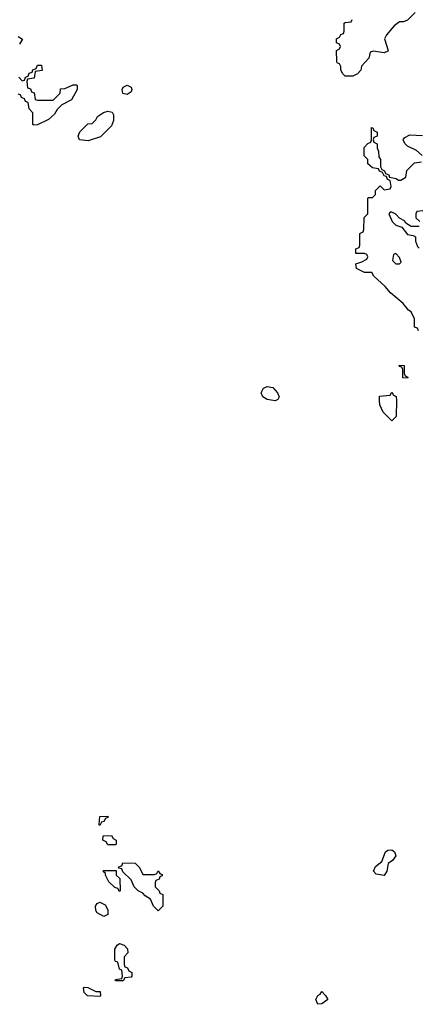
# Model space of a CAD drawing. Header units: inches. Extents: x 2722057 to 2913084, y 892730 to 1030005.
# Tile 200 of 231: x 2853058 to 2855106, y 946546 to 951608. Entities that reach past the tile are written whole.
import ezdxf

# ---------------------------------------------------------------- set-up
doc = ezdxf.new("R2010")
doc.units = ezdxf.units.IN
doc.header["$MEASUREMENT"] = 0
doc.layers.add('C8954', color=7, linetype='Continuous')
doc.layers.add('C8955', color=7, linetype='Continuous')

msp = doc.modelspace()

# ---------------------------------------------------------------- linework, layer by layer
at = {"layer": 'C8954', "color": 2, "elevation": 6}
for points in [[(2855050, 949766), (2855027.3, 949767.3), (2855026, 949810), (2855022, 949822), (2855010, 949826), (2855007.3, 949832.7), (2855034, 949830), (2855034, 949790), (2855038, 949778), (2855052, 949770)], [(2854370, 949648), (2854330, 949655.3), (2854308, 949670), (2854298, 949690), (2854310, 949714), (2854330, 949722), (2854358, 949718), (2854382, 949690), (2854392, 949670), (2854383.6, 949656.4)], [(2854970, 949546), (2854926, 949590), (2854908.4, 949628.4), (2854906, 949650), (2854907.3, 949672.7), (2854962, 949678), (2854970, 949694), (2854978, 949678), (2854991.6, 949671.6), (2854994, 949650), (2854992, 949568)], [(2853470, 947466), (2853466, 947470), (2853468.9, 947511.1), (2853510, 947514), (2853510, 947506), (2853498, 947502), (2853490, 947486), (2853478, 947482)], [(2853510, 947366), (2853502, 947382), (2853486, 947390), (2853487.3, 947412.7), (2853530, 947414), (2853538, 947398), (2853554, 947390), (2853554, 947370), (2853550, 947366)], [(2854930, 947208.7), (2854890, 947215.3), (2854875.3, 947230), (2854886.3, 947253.7), (2854919, 947281), (2854938, 947330), (2854950, 947338), (2854970, 947341), (2854984.7, 947330), (2854990.8, 947309.2), (2854974.4, 947285.6), (2854952, 947270), (2854944.7, 947230)], [(2853690, 947214), (2853750, 947214), (2853762, 947218), (2853770, 947232), (2853778, 947218), (2853790, 947214), (2853790, 947206), (2853778, 947202), (2853774, 947190), (2853758, 947182), (2853754, 947170), (2853754, 947150), (2853774, 947130), (2853778, 947118), (2853794, 947110), (2853794, 947050), (2853770, 947026), (2853746, 947050), (2853730, 947086), (2853703.1, 947103.1), (2853690, 947118), (2853666, 947130), (2853646, 947150), (2853630, 947186), (2853587.3, 947227.3), (2853582, 947242), (2853566, 947246), (2853567.3, 947252.7), (2853582, 947258), (2853587.3, 947272.7), (2853651.6, 947271.6), (2853674, 947250)], [(2853570, 947126), (2853562, 947142), (2853547.3, 947147.3), (2853516.4, 947176.4), (2853498, 947210), (2853498, 947218), (2853486, 947230), (2853490, 947234), (2853554, 947234), (2853554, 947210), (2853572, 947192), (2853574, 947130)], [(2853490, 946998), (2853456.4, 947016.4), (2853448.9, 947028.9), (2853448, 947050), (2853456.4, 947063.6), (2853470, 947072), (2853496.9, 947056.9), (2853511.6, 947031.6), (2853510, 947008)], [(2853550, 946666), (2853548, 946670), (2853550, 946674), (2853582, 946678), (2853586, 946690), (2853582, 946722), (2853570, 946726), (2853562, 946762), (2853550, 946766), (2853547.3, 946772.7), (2853546, 946830), (2853558, 946850), (2853570, 946858), (2853594, 946850), (2853611.6, 946831.6), (2853614, 946810), (2853594, 946790), (2853594, 946750), (2853598, 946738), (2853612.7, 946732.7), (2853618, 946718), (2853634, 946710), (2853634, 946690), (2853630, 946686), (2853598, 946682), (2853590, 946666)], [(2853470, 946586), (2853406, 946590), (2853390, 946606), (2853386, 946630), (2853390, 946634), (2853407.3, 946632.7), (2853450, 946612), (2853471.6, 946611.6), (2853474, 946590)], [(2854590, 946546), (2854579, 946570), (2854589.4, 946590.6), (2854602, 946598), (2854610, 946611), (2854630, 946592), (2854642, 946570), (2854610, 946548)]]:
    msp.add_lwpolyline(points, close=True, dxfattribs=at)
at = {"layer": 'C8955', "color": 2, "elevation": 6}
for points in [[(2855090, 951646), (2855050, 951606), (2855030, 951598), (2855010, 951598), (2854982.8, 951577.2), (2854942, 951530), (2854932, 951510), (2854952, 951450), (2854950, 951446), (2854930, 951438), (2854874, 951446), (2854858, 951442), (2854852, 951410), (2854814, 951370), (2854811.6, 951348.4), (2854794, 951330), (2854770, 951318), (2854730, 951318), (2854718, 951330), (2854708.9, 951348.9), (2854708, 951368), (2854702, 951382), (2854690, 951386), (2854687.3, 951392.7), (2854686, 951450), (2854702, 951458), (2854706, 951470), (2854702, 951482), (2854686, 951490), (2854686, 951510), (2854702, 951518), (2854707.3, 951532.7), (2854722, 951538), (2854726, 951550), (2854726, 951590), (2854730, 951594), (2854762, 951598), (2854766, 951610)], [(2853050, 951522), (2853071.6, 951508.4), (2853056.9, 951483.1)], [(2853052.7, 951312.7), (2853070, 951294), (2853082, 951298), (2853087.3, 951312.7), (2853102, 951318), (2853107.3, 951332.7), (2853122, 951338), (2853126, 951350), (2853142, 951358), (2853150, 951374), (2853170, 951374), (2853172.7, 951347.3), (2853138, 951342), (2853132.7, 951307.3), (2853098, 951302), (2853094, 951290), (2853098, 951258), (2853112.7, 951252.7), (2853118, 951238), (2853132.7, 951232.7), (2853138, 951198), (2853150, 951194), (2853230, 951194), (2853266, 951230), (2853267.3, 951252.7), (2853290, 951254), (2853332.7, 951272.7), (2853350, 951274), (2853354, 951270), (2853354, 951250), (2853323.6, 951196.4), (2853274, 951170), (2853250, 951146), (2853236.9, 951123.1), (2853205.4, 951094.6), (2853150, 951068), (2853130, 951066), (2853126, 951070), (2853126, 951130), (2853106, 951150), (2853102, 951182), (2853087.3, 951187.3), (2853082, 951202), (2853068, 951208), (2853062, 951222), (2853050, 951226)], [(2855108, 950008), (2855102, 950022), (2855087.3, 950027.3), (2855086, 950070), (2855070, 950106), (2855055.3, 950115.3), (2855028, 950150), (2854963.7, 950203.7), (2854936.5, 950236.5), (2854878, 950290), (2854868, 950308), (2854829.1, 950309.1), (2854788, 950330), (2854786, 950354), (2854816.4, 950363.6), (2854842, 950378), (2854846, 950390), (2854842, 950402), (2854830, 950406), (2854786, 950406), (2854786, 950430), (2854802, 950438), (2854806, 950450), (2854806, 950510), (2854822, 950518), (2854826, 950530), (2854828.4, 950591.6), (2854846, 950610), (2854846, 950690), (2854850, 950694), (2854870, 950694), (2854886, 950710), (2854886, 950730), (2854910, 950754), (2854930, 950734), (2854962, 950738), (2854966, 950750), (2854962, 950782), (2854947.3, 950787.3), (2854942, 950802), (2854930, 950806), (2854922, 950822), (2854906, 950830), (2854902, 950842), (2854870, 950846), (2854847.3, 950867.3), (2854846, 950890), (2854828.4, 950908.4), (2854828.4, 950951.6), (2854847.3, 950972.7), (2854862, 950978), (2854866, 950990), (2854866, 951054), (2854872.7, 951052.7), (2854878, 951038), (2854894, 951030), (2854894, 951010), (2854878, 951002), (2854874, 950990), (2854878, 950978), (2854894, 950970), (2854894, 950950), (2854902, 950930), (2854903.6, 950903.6), (2854912, 950890), (2854912.7, 950852.7), (2854918, 950838), (2854932, 950832), (2854938, 950818), (2854954, 950810), (2854958, 950798), (2854991.6, 950791.6), (2855003.6, 950783.6), (2855016.4, 950783.6), (2855042, 950798), (2855047.3, 950832.7), (2855087.3, 950872.7), (2855122, 950878)], [(2855126, 950910), (2855096.4, 950936.4), (2855050, 950958), (2855038, 950970), (2855028.4, 950988.4), (2855030, 950994), (2855036.4, 951003.6), (2855063.1, 951016.9), (2855127.3, 951012.7)], [(2855110, 950546), (2855070, 950546), (2855042, 950562), (2855034.6, 950574.6), (2855008.7, 950588.7), (2854990, 950608), (2854970, 950618), (2854962, 950618), (2854954, 950610), (2854972, 950570), (2854990, 950552), (2855022, 950542), (2855050, 950504.7), (2855079.6, 950499.6), (2855092, 950492), (2855092, 950470), (2855102, 950442), (2855110, 950434)], [(2855130, 950626), (2855098, 950622), (2855094, 950610), (2855094, 950590), (2855114, 950570)]]:
    msp.add_lwpolyline(points, dxfattribs=at)
for points in [[(2853610, 951224), (2853588.7, 951228.7), (2853584, 951250), (2853590, 951262), (2853611, 951271), (2853630, 951262), (2853634.8, 951250), (2853630, 951238)], [(2853410, 950985.2), (2853366, 950990), (2853358, 951010), (2853367.3, 951032.7), (2853407.3, 951072.7), (2853430, 951074), (2853450, 951094), (2853458, 951110), (2853489, 951131), (2853510, 951138), (2853532.7, 951132.7), (2853539.8, 951119.8), (2853540.7, 951090), (2853530, 951062), (2853473.4, 951006.6)], [(2854990, 950406), (2854978, 950402), (2854974, 950370), (2854990, 950354), (2855010, 950354), (2855018, 950362), (2855010, 950386)]]:
    msp.add_lwpolyline(points, close=True, dxfattribs=at)

doc.saveas('drawing.dxf')
